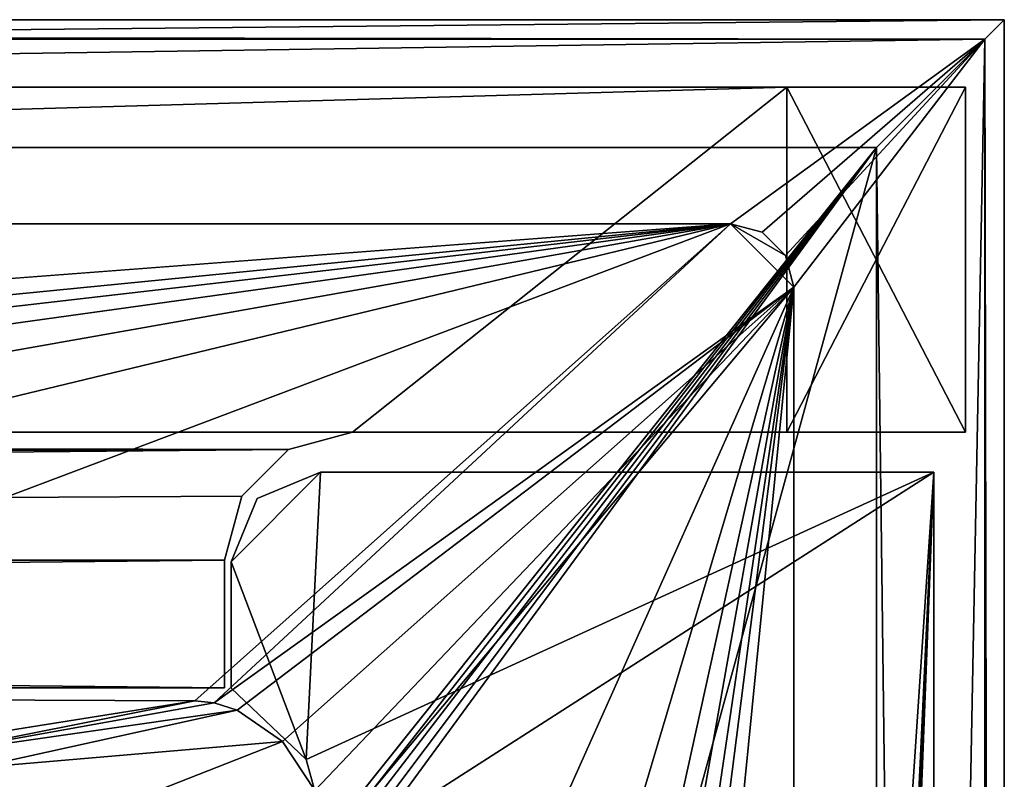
# Model space of a CAD drawing. Header units: metres. Extents: x -1004 to 0, y -808 to 0.
# Tile 127 of 127: x -77 to 0, y -59 to 0. Entities that reach past the tile are written whole.
import ezdxf

# ---------------------------------------------------------------- set-up
doc = ezdxf.new("R2010")
doc.units = ezdxf.units.M

msp = doc.modelspace()

# ---------------------------------------------------------------- linework, layer by layer
at = {"layer": 'None'}
for points in [[(-17.027203, -5.267202, 163.059998), (-987.0271, -5.267202, 163.059998), (-17.027203, -5.267202, 176.059509)], [(-987.0271, -5.267202, 163.059998), (-987.0271, -5.267202, 176.059265), (-17.027203, -5.267202, 176.059509)], [(-17.027203, -5.267202, 176.059509), (-987.0271, -5.267202, 176.059265), (-987.0271, -5.267202, 2050.060059)], [(-987.0271, -5.267202, 2063.060059), (-17.027203, -5.267202, 2063.060059), (-987.0271, -5.267202, 2050.060059)], [(-17.027203, -5.267202, 2063.060059), (-17.027203, -5.267202, 2050.060059), (-987.0271, -5.267202, 2050.060059)], [(-987.0271, -5.267202, 2050.060059), (-17.027203, -5.267202, 2050.060059), (-17.027203, -5.267202, 176.059509)], [(-953.0271, -32.2672, 2063.060059), (-17.027203, -5.267202, 2063.060059), (-987.0271, -5.267202, 2063.060059)], [(-987.0271, -5.267202, 163.059998), (-17.027203, -5.267202, 163.059998), (-953.0271, -32.2672, 163.059998)], [(-953.0271, -32.2672, 2063.060059), (-51.027081, -32.2672, 2063.060059), (-17.027203, -5.267202, 2063.060059)], [(-953.0271, -32.2672, 163.059998), (-17.027203, -5.267202, 163.059998), (-51.027081, -32.2672, 163.059998)], [(-51.027081, -32.2672, 2063.060059), (-17.027203, -32.2672, 2063.060059), (-17.027203, -5.267202, 2063.060059)], [(-17.027203, -5.267202, 163.059998), (-17.027203, -32.2672, 163.059998), (-51.027081, -32.2672, 163.059998)], [(-17.027203, -5.267202, 163.059998), (-17.027203, -5.267202, 176.059509), (-17.027203, -32.2672, 163.059998)], [(-17.027203, -5.267202, 176.059509), (-17.027203, -32.2672, 176.059509), (-17.027203, -32.2672, 163.059998)], [(-17.027203, -5.267202, 176.059509), (-3.027202, -5.267202, 176.059509), (-17.027203, -32.2672, 176.059509)], [(-3.027202, -5.267202, 176.059509), (-3.027202, -32.2672, 176.059509), (-17.027203, -32.2672, 176.059509)], [(-17.027203, -5.267202, 2050.060059), (-3.027202, -5.267202, 2050.060059), (-17.027203, -5.267202, 176.059509)], [(-17.027203, -5.267202, 176.059509), (-3.027202, -5.267202, 2050.060059), (-3.027202, -5.267202, 176.059509)], [(-17.027203, -32.2672, 2050.060059), (-17.027203, -5.267202, 2050.060059), (-17.027203, -32.2672, 2063.060059)], [(-17.027203, -5.267202, 2050.060059), (-17.027203, -5.267202, 2063.060059), (-17.027203, -32.2672, 2063.060059)], [(-3.027202, -5.267202, 2050.060059), (-17.027203, -5.267202, 2050.060059), (-3.027202, -32.2672, 2050.060059)], [(-17.027203, -5.267202, 2050.060059), (-17.027203, -32.2672, 2050.060059), (-3.027202, -32.2672, 2050.060059)], [(-3.027202, -5.267202, 176.059509), (-3.027202, -5.267202, 2050.060059), (-3.027202, -32.2672, 176.059509)], [(-3.027202, -5.267202, 2050.060059), (-3.027202, -32.2672, 2050.060059), (-3.027202, -32.2672, 176.059509)], [(-948.0271, -33.606949, 2063.060059), (-56.027115, -33.606968, 2063.060059), (-953.0271, -32.2672, 2063.060059)], [(-56.027115, -33.606968, 2063.060059), (-51.027081, -32.2672, 2063.060059), (-953.0271, -32.2672, 2063.060059)], [(-51.027081, -32.2672, 163.059998), (-56.027115, -33.606968, 163.059998), (-953.0271, -32.2672, 163.059998)], [(-56.027115, -33.606968, 163.059998), (-948.0271, -33.606949, 163.059998), (-953.0271, -32.2672, 163.059998)], [(-56.027115, -33.606968, 163.059998), (-51.027081, -32.2672, 163.059998), (-56.027115, -33.606968, 2063.060059)], [(-51.027081, -32.2672, 163.059998), (-51.027081, -32.2672, 2063.060059), (-56.027115, -33.606968, 2063.060059)], [(-17.027203, -32.2672, 2063.060059), (-51.027081, -32.2672, 2063.060059), (-17.027203, -32.2672, 2050.060059)], [(-51.027081, -32.2672, 2063.060059), (-17.027203, -32.2672, 176.059509), (-17.027203, -32.2672, 2050.060059)], [(-51.027081, -32.2672, 2063.060059), (-51.027081, -32.2672, 163.059998), (-17.027203, -32.2672, 176.059509)], [(-51.027081, -32.2672, 163.059998), (-17.027203, -32.2672, 163.059998), (-17.027203, -32.2672, 176.059509)], [(-17.027203, -32.2672, 2050.060059), (-17.027203, -32.2672, 176.059509), (-3.027202, -32.2672, 176.059509)], [(-3.027202, -32.2672, 176.059509), (-3.027202, -32.2672, 2050.060059), (-17.027203, -32.2672, 2050.060059)], [(-948.0271, -33.606949, 2063.060059), (-944.366821, -37.2672, 2063.060059), (-56.027115, -33.606968, 2063.060059)], [(-56.027115, -33.606968, 163.059998), (-944.366821, -37.2672, 163.059998), (-948.0271, -33.606949, 163.059998)], [(-944.366821, -37.2672, 2063.060059), (-943.0271, -42.2672, 2063.060059), (-56.027115, -33.606968, 2063.060059)], [(-943.0271, -42.2672, 163.059998), (-944.366821, -37.2672, 163.059998), (-56.027115, -33.606968, 163.059998)], [(-56.027115, -33.606968, 2063.060059), (-943.0271, -42.2672, 2063.060059), (-59.687374, -37.267273, 2063.060059)], [(-59.687374, -37.267273, 163.059998), (-943.0271, -42.2672, 163.059998), (-56.027115, -33.606968, 163.059998)], [(-59.687374, -37.267273, 163.059998), (-56.027115, -33.606968, 163.059998), (-59.687374, -37.267273, 2063.060059)], [(-56.027115, -33.606968, 163.059998), (-56.027115, -33.606968, 2063.060059), (-59.687374, -37.267273, 2063.060059)], [(-943.0271, -42.2672, 2063.060059), (-61.027081, -42.267323, 2063.060059), (-59.687374, -37.267273, 2063.060059)], [(-59.687374, -37.267273, 163.059998), (-61.027081, -42.267323, 163.059998), (-943.0271, -42.2672, 163.059998)], [(-61.027081, -42.267323, 163.059998), (-59.687374, -37.267273, 163.059998), (-61.027081, -42.267323, 2063.060059)], [(-59.687374, -37.267273, 163.059998), (-59.687374, -37.267273, 2063.060059), (-61.027081, -42.267323, 2063.060059)], [(-943.0271, -42.2672, 2063.060059), (-943.0271, -52.26717, 2063.060059), (-61.027081, -42.267323, 2063.060059)], [(-61.027081, -42.267323, 163.059998), (-61.026958, -52.26717, 163.059998), (-943.0271, -42.2672, 163.059998)], [(-943.0271, -42.2672, 163.059998), (-61.026958, -52.26717, 163.059998), (-943.0271, -52.26717, 163.059998)], [(-943.0271, -52.26717, 2063.060059), (-61.026958, -52.26717, 2063.060059), (-61.027081, -42.267323, 2063.060059)], [(-61.026958, -52.26717, 163.059998), (-61.027081, -42.267323, 163.059998), (-61.026958, -52.26717, 2063.060059)], [(-61.027081, -42.267323, 163.059998), (-61.027081, -42.267323, 2063.060059), (-61.026958, -52.26717, 2063.060059)], [(-943.0271, -52.26717, 2063.060059), (-428.863464, -52.26717, 2035.059937), (-61.026958, -52.26717, 2063.060059)], [(-61.026958, -52.26717, 163.059998), (-407.772705, -52.26717, 179.05925), (-943.0271, -52.26717, 163.059998)], [(-428.863464, -52.26717, 2035.059937), (-376.130707, -52.26717, 2033.806885), (-61.026958, -52.26717, 2063.060059)], [(-387.05249, -52.26717, 179.74173), (-407.772705, -52.26717, 179.05925), (-61.026958, -52.26717, 163.059998)], [(-366.171051, -52.26717, 181.828079), (-387.05249, -52.26717, 179.74173), (-61.026958, -52.26717, 163.059998)], [(-61.026958, -52.26717, 2063.060059), (-376.130707, -52.26717, 2033.806885), (-323.517303, -52.26717, 2030.046021)], [(-345.062103, -52.26717, 185.403137), (-366.171051, -52.26717, 181.828079), (-61.026958, -52.26717, 163.059998)], [(-61.026958, -52.26717, 163.059998), (-323.424683, -52.26717, 190.665115), (-345.062103, -52.26717, 185.403137)], [(-61.026958, -52.26717, 2063.060059), (-323.517303, -52.26717, 2030.046021), (-155.788605, -52.26717, 2035.012573)], [(-301.283936, -52.26717, 197.828186), (-323.424683, -52.26717, 190.665115), (-61.026958, -52.26717, 163.059998)], [(-278.817078, -52.26717, 207.085617), (-301.283936, -52.26717, 197.828186), (-61.026958, -52.26717, 163.059998)], [(-61.026958, -52.26717, 163.059998), (-183.543732, -52.26717, 219.960983), (-278.817078, -52.26717, 207.085617)], [(-158.042908, -52.26717, 215.626266), (-183.543732, -52.26717, 219.960983), (-61.026958, -52.26717, 163.059998)], [(-146.463577, -52.26717, 214.199509), (-158.042908, -52.26717, 215.626266), (-61.026958, -52.26717, 163.059998)], [(-155.788605, -52.26717, 2035.012573), (-122.949295, -52.26717, 2041.881958), (-61.026958, -52.26717, 2063.060059)], [(-61.026958, -52.26717, 163.059998), (-131.927307, -52.26717, 212.860947), (-146.463577, -52.26717, 214.199509)], [(-105.380066, -52.26717, 211.601089), (-131.927307, -52.26717, 212.860947), (-61.026958, -52.26717, 163.059998)], [(-122.949295, -52.26717, 2041.881958), (-89.060616, -52.26717, 2045.058105), (-61.026958, -52.26717, 2063.060059)], [(-78.090347, -52.2673, 211.625961), (-105.380066, -52.26717, 211.601089), (-61.026958, -52.26717, 163.059998)], [(-61.026958, -52.26717, 2063.060059), (-89.060616, -52.26717, 2045.058105), (-90.103485, -52.26717, 1961.714844)], [(-90.103485, -52.26717, 1961.714844), (-86.388184, -52.26717, 1878.44812), (-61.026958, -52.26717, 2063.060059)], [(-86.388184, -52.26717, 1878.44812), (-80.135689, -52.26717, 1795.32666), (-61.026958, -52.26717, 2063.060059)], [(-61.026958, -52.26717, 2063.060059), (-80.135689, -52.26717, 1795.32666), (-78.027222, -52.26717, 1712.00293)], [(-61.026958, -52.26717, 163.059998), (-78.033905, -52.26717, 211.61731), (-78.090347, -52.2673, 211.625961)], [(-78.027542, -52.26717, 317.034698), (-78.033905, -52.26717, 211.61731), (-61.026958, -52.26717, 163.059998)], [(-78.02742, -52.26717, 433.010529), (-78.027542, -52.26717, 317.034698), (-61.026958, -52.26717, 163.059998)], [(-61.026958, -52.26717, 163.059998), (-78.027336, -52.26717, 549.022949), (-78.02742, -52.26717, 433.010529)], [(-78.027306, -52.26717, 607.035706), (-78.027336, -52.26717, 549.022949), (-61.026958, -52.26717, 163.059998)], [(-78.026993, -52.266907, 665.035706), (-78.027306, -52.26717, 607.035706), (-61.026958, -52.26717, 163.059998)], [(-61.026958, -52.26717, 163.059998), (-78.027275, -52.26717, 690.122986), (-78.026993, -52.266907, 665.035706)], [(-78.027267, -52.26717, 740.771423), (-78.027275, -52.26717, 690.122986), (-61.026958, -52.26717, 163.059998)], [(-61.026958, -52.26717, 163.059998), (-78.02726, -52.26717, 807.202698), (-78.027267, -52.26717, 771.7276)], [(-78.027267, -52.26717, 771.7276), (-78.027267, -52.26717, 740.771423), (-61.026958, -52.26717, 163.059998)], [(-78.027245, -52.26717, 939.959534), (-78.02726, -52.26717, 851.534851), (-61.026958, -52.26717, 163.059998)], [(-78.02726, -52.26717, 851.534851), (-78.02726, -52.26717, 807.202698), (-61.026958, -52.26717, 163.059998)], [(-61.026958, -52.26717, 163.059998), (-78.027237, -52.26717, 1027.725098), (-78.027245, -52.26717, 939.959534)], [(-78.027229, -52.26717, 1115.399292), (-78.027237, -52.26717, 1027.725098), (-61.026958, -52.26717, 163.059998)], [(-78.027222, -52.26717, 1203.58728), (-78.027229, -52.26717, 1115.399292), (-61.026958, -52.26717, 2063.060059)], [(-61.026958, -52.26717, 2063.060059), (-78.027229, -52.26717, 1115.399292), (-61.026958, -52.26717, 163.059998)], [(-78.027168, -52.26664, 1378.559326), (-78.027222, -52.26717, 1203.58728), (-61.026958, -52.26717, 2063.060059)], [(-78.027222, -52.26717, 1712.00293), (-78.027168, -52.26664, 1378.559326), (-61.026958, -52.26717, 2063.060059)]]:
    msp.add_3dface(points, dxfattribs=at)
at = {"layer": 'None012'}
for points in [[(-54.633179, -57.865437, 163.059708), (-60.519489, -42.401562, 163.059708), (-53.519489, -35.401562, 163.059708)], [(-53.519489, -35.401562, 163.059708), (-60.519489, -42.401562, 163.059708), (-58.469238, -37.451817, 163.059708)], [(-58.469238, -37.451817, 2063.059814), (-60.519489, -42.401562, 2063.059814), (-53.519489, -35.401562, 2063.059814)], [(-60.519489, -42.401562, 2063.059814), (-54.633179, -57.865437, 2063.059814), (-53.519489, -35.401562, 2063.059814)], [(-58.469238, -37.451817, 2063.059814), (-53.519489, -35.401562, 2063.059814), (-58.469238, -37.451817, 163.059708)], [(-53.519489, -35.401562, 2063.059814), (-53.519489, -35.401562, 163.059708), (-58.469238, -37.451817, 163.059708)], [(-52.518909, -65.543846, 163.059708), (-54.633179, -57.865437, 163.059708), (-5.519217, -35.401562, 163.059708)], [(-5.519217, -35.401562, 163.059708), (-54.633179, -57.865437, 163.059708), (-53.519489, -35.401562, 163.059708)], [(-53.519489, -35.401562, 2063.059814), (-54.633179, -57.865437, 2063.059814), (-5.519217, -35.401562, 2063.059814)], [(-54.633179, -57.865437, 2063.059814), (-52.518909, -65.543846, 2063.059814), (-5.519217, -35.401562, 2063.059814)], [(-53.519489, -35.401562, 163.059708), (-53.519489, -35.401562, 2063.059814), (-5.519217, -35.401562, 163.059708)], [(-53.519489, -35.401562, 2063.059814), (-5.519217, -35.401562, 2063.059814), (-5.519217, -35.401562, 163.059708)], [(-5.519217, -35.401562, 163.059708), (-38.838268, -744.103516, 163.059708), (-52.518909, -738.401428, 163.059708)], [(-52.518909, -738.401428, 163.059708), (-52.518909, -65.543846, 163.059708), (-5.519217, -35.401562, 163.059708)], [(-5.519217, -35.401562, 2063.059814), (-52.518909, -65.543846, 2063.059814), (-52.518909, -738.401428, 2063.059814)], [(-38.838268, -744.103516, 2063.059814), (-5.519217, -35.401562, 2063.059814), (-52.518909, -738.401428, 2063.059814)], [(-5.519217, -35.401562, 163.059708), (-35.448151, -746.330383, 163.059708), (-38.838268, -744.103516, 163.059708)], [(-38.838268, -744.103516, 2063.059814), (-35.448151, -746.330383, 2063.059814), (-5.519217, -35.401562, 2063.059814)], [(-33.221333, -749.720459, 163.059708), (-35.448151, -746.330383, 163.059708), (-5.519217, -35.401562, 163.059708)], [(-35.448151, -746.330383, 2063.059814), (-33.221333, -749.720459, 2063.059814), (-5.519217, -35.401562, 2063.059814)], [(-5.519217, -789.40155, 163.059708), (-33.221333, -749.720459, 163.059708), (-5.519217, -35.401562, 163.059708)], [(-5.519217, -35.401562, 2063.059814), (-33.221333, -749.720459, 2063.059814), (-5.519217, -789.40155, 2063.059814)], [(-5.519217, -789.40155, 163.059708), (-5.519217, -35.401562, 163.059708), (-5.519217, -789.40155, 173.920044)], [(-5.519217, -35.401562, 163.059708), (-5.519217, -35.401562, 2063.059814), (-5.519217, -789.40155, 173.920044)], [(-5.519217, -789.40155, 173.920044), (-5.519217, -35.401562, 2063.059814), (-5.519217, -789.40155, 2051.920166)], [(-5.519217, -35.401562, 2063.059814), (-5.519217, -789.40155, 2063.059814), (-5.519217, -789.40155, 2051.920166)], [(-60.519489, -42.401562, 2063.059814), (-58.469238, -37.451817, 2063.059814), (-60.519489, -42.401562, 163.059708)], [(-58.469238, -37.451817, 2063.059814), (-58.469238, -37.451817, 163.059708), (-60.519489, -42.401562, 163.059708)], [(-54.633179, -57.865437, 163.059708), (-60.519489, -52.277039, 163.059708), (-60.519489, -42.401562, 163.059708)], [(-60.519489, -42.401562, 2063.059814), (-60.519489, -52.277039, 2063.059814), (-54.633179, -57.865437, 2063.059814)], [(-60.519489, -52.277039, 2063.059814), (-60.519489, -42.401562, 2063.059814), (-60.519489, -52.277039, 163.059708)], [(-60.519489, -42.401562, 2063.059814), (-60.519489, -42.401562, 163.059708), (-60.519489, -52.277039, 163.059708)], [(-60.519489, -52.277039, 2063.059814), (-60.519489, -52.277039, 163.059708), (-54.633179, -57.865437, 2063.059814)], [(-60.519489, -52.277039, 163.059708), (-54.633179, -57.865437, 163.059708), (-54.633179, -57.865437, 2063.059814)], [(-54.633179, -57.865437, 2063.059814), (-54.633179, -57.865437, 163.059708), (-52.518909, -65.543846, 2063.059814)], [(-54.633179, -57.865437, 163.059708), (-52.518909, -65.543846, 163.059708), (-52.518909, -65.543846, 2063.059814)]]:
    msp.add_3dface(points, dxfattribs=at)
at = {"layer": 'None012349'}
for points in [[(-1002.510071, -1.527202, 175), (-1.527202, -1.527202, 175), (-1004.037292, 0)], [(-1.527202, -1.527202, 175), (0, 0), (-1004.037292, 0)], [(0, 0), (-994.037292, -10), (-1004.037292, 0)], [(-10, -10), (-994.037292, -10), (0, 0)], [(-0.000011, -804.032166), (-10, -10), (0, 0)], [(0, 0), (-1.527202, -1.527202, 175), (-0.000011, -804.032166)], [(-1002.510071, -1.527202, 175), (-982.615723, -15.961353, 175), (-1.527202, -1.527202, 175)], [(-982.615723, -15.961353, 175), (-21.421595, -15.961353, 175), (-1.527202, -1.527202, 175)], [(-1.527202, -1.527202, 175), (-21.421595, -15.961353, 175), (-18.941496, -16.625895, 175)], [(-18.941496, -16.625895, 175), (-17.125937, -18.441454, 175), (-1.527202, -1.527202, 175)], [(-17.125937, -18.441454, 175), (-16.461397, -20.921553, 175), (-1.527202, -1.527202, 175)], [(-16.461397, -20.921553, 175), (-16.461384, -783.110596, 175), (-1.527202, -1.527202, 175)], [(-1.527202, -1.527202, 175), (-16.461384, -783.110596, 175), (-1.527213, -802.504944, 175)], [(-1.527202, -1.527202, 175), (-1.527213, -802.504944, 175), (-0.000011, -804.032166)], [(-994.037292, -10, 90), (-994.037292, -10), (-10, -10, 90)], [(-994.037292, -10), (-10, -10), (-10, -10, 90)], [(-10, -10, 90), (-502.018646, -625.846375, 90), (-994.037292, -10, 90)], [(-494.003571, -626.560364, 90), (-502.018646, -625.846375, 90), (-10, -10, 90)], [(-485.779327, -628.854126, 90), (-494.003571, -626.560364, 90), (-10, -10, 90)], [(-477.800262, -632.855408, 90), (-485.779327, -628.854126, 90), (-10, -10, 90)], [(-10, -10, 90), (-470.61264, -638.481506, 90), (-477.800262, -632.855408, 90)], [(-217.024689, -763.271118, 90), (-470.61264, -638.481506, 90), (-10, -10, 90)], [(-10.00001, -794.032166, 90), (-217.024689, -763.271118, 90), (-10, -10, 90)], [(-10.00001, -794.032166), (-10, -10), (-0.000011, -804.032166)], [(-10, -10, 90), (-10, -10), (-10.00001, -794.032166, 90)], [(-10, -10), (-10.00001, -794.032166), (-10.00001, -794.032166, 90)], [(-982.615723, -15.961353, 163.059708), (-502.018616, -52.467403, 163.059708), (-21.421595, -15.961353, 163.059708)], [(-982.615723, -15.961353, 163.059708), (-21.421595, -15.961353, 163.059708), (-982.615723, -15.961353, 175)], [(-21.421595, -15.961353, 163.059708), (-21.421595, -15.961353, 175), (-982.615723, -15.961353, 175)], [(-502.018616, -52.467403, 163.059708), (-392.651337, -52.505695, 163.059708), (-21.421595, -15.961353, 163.059708)], [(-21.421595, -15.961353, 163.059708), (-392.651337, -52.505695, 163.059708), (-338.845154, -52.554459, 163.059708)], [(-338.845154, -52.554459, 163.059708), (-285.397644, -52.625267, 163.059708), (-21.421595, -15.961353, 163.059708)], [(-285.397644, -52.625267, 163.059708), (-229.40918, -52.727482, 163.059708), (-21.421595, -15.961353, 163.059708)], [(-21.421595, -15.961353, 163.059708), (-229.40918, -52.727482, 163.059708), (-174.48114, -52.861713, 163.059708)], [(-174.48114, -52.861713, 163.059708), (-119.78138, -53.035789, 163.059708), (-21.421595, -15.961353, 163.059708)], [(-119.78138, -53.035789, 163.059708), (-63.35807, -53.268463, 163.059708), (-21.421595, -15.961353, 163.059708)], [(-21.421595, -15.961353, 163.059708), (-63.35807, -53.268463, 163.059708), (-61.843288, -53.432541, 163.059708)], [(-21.421595, -15.961353, 163.059708), (-61.843288, -53.432541, 163.059708), (-16.461397, -20.921553, 163.059708)], [(-17.125937, -18.441454, 163.059708), (-21.421595, -15.961353, 163.059708), (-16.461397, -20.921553, 163.059708)], [(-17.125937, -18.441454, 163.059708), (-18.941496, -16.625895, 163.059708), (-21.421595, -15.961353, 163.059708)], [(-21.421595, -15.961353, 175), (-21.421595, -15.961353, 163.059708), (-18.941496, -16.625895, 175)], [(-21.421595, -15.961353, 163.059708), (-18.941496, -16.625895, 163.059708), (-18.941496, -16.625895, 175)], [(-18.941496, -16.625895, 175), (-18.941496, -16.625895, 163.059708), (-17.125937, -18.441454, 163.059708)], [(-17.125937, -18.441454, 163.059708), (-17.125937, -18.441454, 175), (-18.941496, -16.625895, 175)], [(-16.461397, -20.921553, 163.059708), (-16.461397, -20.921553, 175), (-17.125937, -18.441454, 163.059708)], [(-16.461397, -20.921553, 175), (-17.125937, -18.441454, 175), (-17.125937, -18.441454, 163.059708)], [(-16.461397, -20.921553, 163.059708), (-61.843288, -53.432541, 163.059708), (-60.052734, -53.996723, 163.059708)], [(-60.052734, -53.996723, 163.059708), (-56.480141, -56.453079, 163.059708), (-16.461397, -20.921553, 163.059708)], [(-56.480141, -56.453079, 163.059708), (-53.954258, -60.298134, 163.059708), (-16.461397, -20.921553, 163.059708)], [(-16.461397, -20.921553, 163.059708), (-53.954258, -60.298134, 163.059708), (-53.101597, -64.630684, 163.059708)], [(-53.739098, -313.349457, 163.059708), (-53.781036, -397.047211, 163.059708), (-16.461397, -20.921553, 163.059708)], [(-16.461397, -20.921553, 163.059708), (-53.781036, -397.047211, 163.059708), (-16.461384, -783.110596, 163.059708)], [(-53.681374, -271.541168, 163.059708), (-53.739098, -313.349457, 163.059708), (-16.461397, -20.921553, 163.059708)], [(-53.60046, -230.12674, 163.059708), (-53.681374, -271.541168, 163.059708), (-16.461397, -20.921553, 163.059708)], [(-53.498402, -188.815109, 163.059708), (-53.60046, -230.12674, 163.059708), (-16.461397, -20.921553, 163.059708)], [(-16.461397, -20.921553, 163.059708), (-53.369911, -144.721069, 163.059708), (-53.498402, -188.815109, 163.059708)], [(-53.234459, -103.050224, 163.059708), (-53.369911, -144.721069, 163.059708), (-16.461397, -20.921553, 163.059708)], [(-53.101597, -64.630684, 163.059708), (-53.234459, -103.050224, 163.059708), (-16.461397, -20.921553, 163.059708)], [(-16.461397, -20.921553, 175), (-16.461397, -20.921553, 163.059708), (-16.461384, -783.110596, 175)], [(-16.461397, -20.921553, 163.059708), (-16.461384, -783.110596, 163.059708), (-16.461384, -783.110596, 175)], [(-119.78138, -53.035789, 163.059708), (-89.600311, -57.459549, 140.357147), (-63.35807, -53.268463, 163.059708)], [(-63.35807, -53.268463, 163.059708), (-89.600311, -57.459549, 140.357147), (-85.09993, -57.595547, 140.752426)], [(-85.09993, -57.595547, 140.752426), (-61.843288, -53.432541, 163.059708), (-63.35807, -53.268463, 163.059708)], [(-60.052734, -53.996723, 163.059708), (-61.843288, -53.432541, 163.059708), (-85.09993, -57.595547, 140.752426)], [(-80.517937, -58.530479, 141.108536), (-60.052734, -53.996723, 163.059708), (-85.09993, -57.595547, 140.752426)], [(-56.480141, -56.453079, 163.059708), (-60.052734, -53.996723, 163.059708), (-80.517937, -58.530479, 141.108536)], [(-53.954258, -60.298134, 163.059708), (-56.480141, -56.453079, 163.059708), (-89.262115, -69.30748, 118.813293)], [(-89.262115, -69.30748, 118.813293), (-56.480141, -56.453079, 163.059708), (-80.517937, -58.530479, 141.108536)]]:
    msp.add_3dface(points, dxfattribs=at)

doc.saveas('drawing.dxf')
